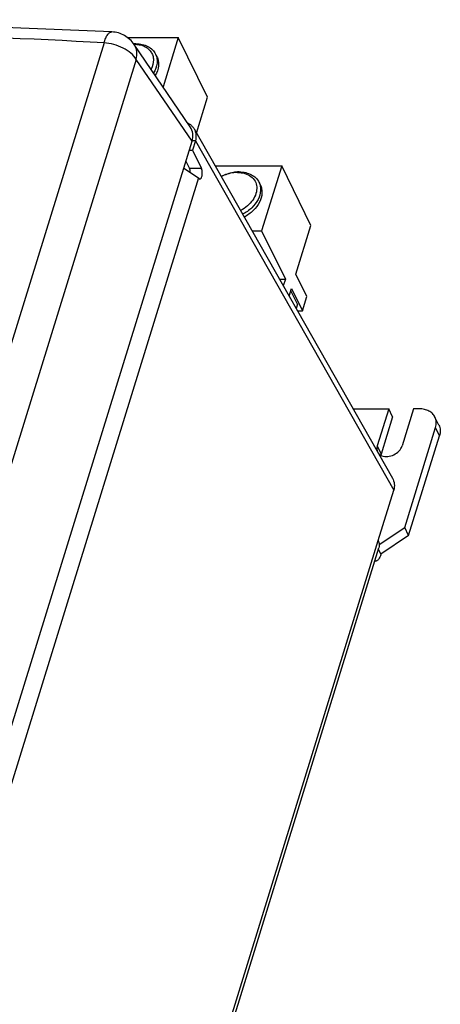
# Model space of a CAD drawing. Header units: inches. Extents: x 0 to 22, y 0 to 17.
# Tile 71 of 71: x 16.557 to 17.183, y 14.121 to 15.587. Entities that reach past the tile are written whole.
import ezdxf

# ---------------------------------------------------------------- set-up
doc = ezdxf.new("R2010")
doc.units = ezdxf.units.IN
doc.header["$LTSCALE"] = 1.21
doc.header["$MEASUREMENT"] = 0
doc.layers.get('0').update_dxf_attribs({"linetype": 'CONTINUOUS'})
doc.layers.add('AXIS_PART', color=7, linetype='CONTINUOUS')

msp = doc.modelspace()

# ---------------------------------------------------------------- linework, layer by layer
at = {"color": 7, "linetype": 'CONTINUOUS'}
for p, q in [((16.6941, 15.5692), (16.6941, 15.5692)), ((16.7168, 15.5607), (16.7929, 15.5607)), ((16.7929, 15.5607), (16.7702, 15.4873)), ((16.8365, 15.4719), (16.7929, 15.5607)), ((16.7273, 15.5514), (16.7272, 15.5514)), ((16.8108, 15.4278), (16.7272, 15.5505)), ((16.759, 15.5362), (16.7611, 15.532)), ((16.82, 15.4186), (16.8365, 15.4719)), ((16.1075, 13.1218), (16.8134, 15.4062)), ((16.8184, 15.4071), (16.8134, 15.4071)), ((16.8094, 15.393), (16.814, 15.393)), ((16.8043, 15.3766), (16.8096, 15.3658)), ((16.8477, 15.3699), (16.947, 15.3699)), ((16.947, 15.3699), (16.917, 15.2729)), ((16.9906, 15.2811), (16.947, 15.3699)), ((16.9131, 15.3453), (16.9152, 15.3411)), ((16.968, 15.2082), (16.9906, 15.2811)), ((16.9028, 15.2729), (16.917, 15.2729)), ((16.917, 15.2729), (16.9525, 15.2007)), ((16.9843, 15.1749), (16.968, 15.2082)), ((16.9438, 15.2007), (16.9525, 15.2007)), ((16.9525, 15.2007), (16.9494, 15.1908)), ((16.958, 15.1757), (16.9616, 15.1872)), ((16.9616, 15.1872), (16.9779, 15.154)), ((16.9779, 15.154), (16.9843, 15.1749)), ((16.9703, 15.154), (16.9779, 15.154)), ((17.1519, 15.0078), (17.1434, 15.0078)), ((17.1812, 14.9836), (17.1753, 14.9956)), ((17.1302, 14.8312), (17.1762, 14.9798)), ((17.0922, 14.8056), (17.1302, 14.8312)), ((17.1361, 14.8192), (17.1302, 14.8312)), ((17.0949, 14.7914), (17.0913, 14.7988))]:
    msp.add_line(p, q, dxfattribs=at)
at = {"color": 9, "linetype": 'CONTINUOUS'}
for p, q in [((16.6823, 15.5529), (16.0014, 13.3496)), ((16.7302, 15.5282), (16.0493, 13.3249)), ((16.8134, 15.4062), (16.7302, 15.5282)), ((16.8184, 15.4071), (17.1139, 14.8868)), ((16.8273, 15.3658), (16.8096, 15.3658)), ((17.1821, 14.9678), (17.1762, 14.9798)), ((16.3928, 12.5534), (17.0907, 14.8116))]:
    msp.add_line(p, q, dxfattribs=at)
at = {"color": 3, "linetype": 'CONTINUOUS'}
for p, q in [((16.8165, 15.4247), (17.1121, 14.9044)), ((16.8184, 15.4071), (16.814, 15.393)), ((16.814, 15.393), (16.8273, 15.3658)), ((16.8231, 15.352), (16.4747, 14.2249)), ((16.8011, 15.3662), (16.8231, 15.352)), ((16.8252, 15.3501), (16.826, 15.3503)), ((17.1361, 14.8192), (17.1821, 14.9678)), ((17.0907, 14.8116), (17.1139, 14.8868)), ((17.1361, 14.8192), (17.0949, 14.7914)), ((16.3941, 12.5427), (17.0919, 14.8009))]:
    msp.add_line(p, q, dxfattribs=at)
at = {"color": 7, "linetype": 'CONTINUOUS'}
msp.add_lwpolyline([(16.6941, 15.5692), (16.3613, 15.5827), (16.0278, 15.5873), (15.6994, 15.5827), (15.3813, 15.5692)], dxfattribs=at)
for centre, radius, start, end in [((16.7298, 15.5004), 0.0511, 92.9787, 93.5473), ((16.7273, 15.5073), 0.0435, 90.1308, 90.3328), ((16.7297, 15.502), 0.0495, 90.0127, 92.8764), ((16.8838, 15.3112), 0.0495, 90.0127, 92.8764)]:
    msp.add_arc(centre, radius, start, end, dxfattribs=at)
at = {"color": 3, "linetype": 'CONTINUOUS'}
msp.add_arc((17.0864, 14.7851), 0.00424, 261.9119, 269.9252, dxfattribs=at)
at = {"color": 7, "linetype": 'CONTINUOUS'}
msp.add_ellipse((16.7738, 15.406), major_axis=(0.0386, 0.0191), ratio=0.71823, start_param=-0.597649, end_param=0.099981, dxfattribs=at)
at = {"color": 9, "linetype": 'CONTINUOUS'}
for points, knots in [([(16.6823, 15.5529), (16.4599, 15.5649), (16.0213, 15.5772), (15.5827, 15.5653), (15.3672, 15.5529)], [0, 0, 0, 0, 0.507848, 1, 1, 1, 1]), ([(16.6823, 15.5529), (16.6831, 15.5553), (16.6845, 15.5595), (16.687, 15.5642), (16.6892, 15.5669), (16.6908, 15.5682), (16.6924, 15.5691), (16.6935, 15.5692), (16.6941, 15.5692)], [0, 0, 0, 0, 0.349464, 0.629977, 0.743538, 0.840691, 0.92437, 1, 1, 1, 1]), ([(16.7302, 15.5282), (16.7282, 15.5317), (16.7222, 15.5382), (16.7107, 15.5456), (16.6971, 15.5509), (16.6872, 15.5526), (16.6823, 15.5529)], [0, 0, 0, 0, 0.215217, 0.465598, 0.734455, 1, 1, 1, 1]), ([(16.7302, 15.5282), (16.7312, 15.5321), (16.7318, 15.5382), (16.7299, 15.5457), (16.7282, 15.549), (16.7272, 15.5505)], [0, 0, 0, 0, 0.519723, 0.76288, 1, 1, 1, 1])]:
    msp.add_open_spline(points, degree=3, knots=knots, dxfattribs=at)
at = {"color": 7, "linetype": 'CONTINUOUS'}
for points, knots in [([(16.7272, 15.5505), (16.7253, 15.5532), (16.721, 15.5582), (16.713, 15.564), (16.7039, 15.5679), (16.6974, 15.569), (16.6941, 15.5692)], [0, 0, 0, 0, 0.249924, 0.49987, 0.749812, 1, 1, 1, 1]), ([(16.7273, 15.5508), (16.7323, 15.5508), (16.7397, 15.5495), (16.7479, 15.5446), (16.7524, 15.5397), (16.7552, 15.5339), (16.7565, 15.5249), (16.7545, 15.518), (16.7523, 15.5138)], [0, 0, 0, 0, 0.272747, 0.396124, 0.513006, 0.627615, 0.744838, 1, 1, 1, 1]), ([(16.7297, 15.5515), (16.7329, 15.5515), (16.7392, 15.5509), (16.7477, 15.5479), (16.7546, 15.543), (16.7579, 15.5385), (16.759, 15.5362)], [0, 0, 0, 0, 0.277959, 0.534951, 0.773145, 1, 1, 1, 1]), ([(16.759, 15.5362), (16.76, 15.5341), (16.7615, 15.5296), (16.7617, 15.5198), (16.7589, 15.5124), (16.7562, 15.508)], [0, 0, 0, 0, 0.231889, 0.472629, 1, 1, 1, 1]), ([(16.7611, 15.532), (16.7621, 15.53), (16.7635, 15.5256), (16.7638, 15.516), (16.7612, 15.5088), (16.7587, 15.5045)], [0, 0, 0, 0, 0.232497, 0.473496, 1, 1, 1, 1]), ([(16.8109, 15.3599), (16.8108, 15.361), (16.8106, 15.3631), (16.81, 15.365), (16.8096, 15.3658)], [0, 0, 0, 0, 0.544542, 1, 1, 1, 1]), ([(16.8813, 15.3606), (16.8793, 15.3605), (16.8708, 15.3595), (16.8626, 15.3566), (16.8569, 15.3536)], [0, 0, 0, 0, 0.243305, 1, 1, 1, 1]), ([(16.8813, 15.3599), (16.8793, 15.3599), (16.8709, 15.3593), (16.8626, 15.3565), (16.857, 15.3535)], [0, 0, 0, 0, 0.241731, 1, 1, 1, 1]), ([(16.8813, 15.3599), (16.885, 15.3599), (16.8921, 15.359), (16.9014, 15.3546), (16.9079, 15.3473), (16.9105, 15.338), (16.9091, 15.328), (16.9041, 15.3182), (16.8961, 15.3095), (16.8894, 15.3049), (16.8857, 15.303)], [0, 0, 0, 0, 0.131233, 0.249717, 0.358993, 0.467277, 0.583355, 0.711891, 0.852278, 1, 1, 1, 1]), ([(16.8838, 15.3606), (16.887, 15.3606), (16.8932, 15.36), (16.9018, 15.357), (16.9087, 15.3521), (16.912, 15.3477), (16.9131, 15.3453)], [0, 0, 0, 0, 0.277959, 0.534951, 0.773145, 1, 1, 1, 1]), ([(16.9131, 15.3453), (16.914, 15.3434), (16.9154, 15.3394), (16.9159, 15.3306), (16.9123, 15.3188), (16.9027, 15.3064), (16.8938, 15.3001), (16.8888, 15.2975)], [0, 0, 0, 0, 0.10527, 0.213898, 0.449218, 0.714426, 1, 1, 1, 1]), ([(16.9152, 15.3411), (16.9161, 15.3393), (16.9174, 15.3352), (16.918, 15.3264), (16.9144, 15.3147), (16.9049, 15.3024), (16.896, 15.296), (16.8911, 15.2934)], [0, 0, 0, 0, 0.105335, 0.214002, 0.4493, 0.714408, 1, 1, 1, 1]), ([(17.1753, 14.9956), (17.1744, 14.9975), (17.1718, 15.001), (17.1663, 15.0049), (17.1595, 15.0073), (17.1545, 15.0078), (17.1519, 15.0078)], [0, 0, 0, 0, 0.22686, 0.464999, 0.722169, 1, 1, 1, 1]), ([(17.1762, 14.9798), (17.177, 14.9825), (17.1778, 14.9879), (17.1765, 14.9933), (17.1753, 14.9956)], [0, 0, 0, 0, 0.517359, 1, 1, 1, 1])]:
    msp.add_open_spline(points, degree=3, knots=knots, dxfattribs=at)
msp.add_open_spline([(16.7273, 15.5508), (16.7272, 15.5508), (16.7272, 15.5508), (16.7272, 15.5508)], degree=3, dxfattribs=at)
at = {"color": 3, "linetype": 'CONTINUOUS'}
for points, knots in [([(16.8076, 15.4332), (16.8081, 15.433), (16.81, 15.4319), (16.8117, 15.4306), (16.8128, 15.4295)], [0, 0, 0, 0, 0.255002, 1, 1, 1, 1]), ([(16.8128, 15.4295), (16.8132, 15.4291), (16.8146, 15.4277), (16.8158, 15.426), (16.8165, 15.4247)], [0, 0, 0, 0, 0.252232, 1, 1, 1, 1]), ([(16.8165, 15.4247), (16.818, 15.4222), (16.8198, 15.4162), (16.8192, 15.4101), (16.8184, 15.4071)], [0, 0, 0, 0, 0.484063, 1, 1, 1, 1]), ([(16.8231, 15.352), (16.8232, 15.3517), (16.8235, 15.3512), (16.824, 15.3506), (16.8246, 15.3502), (16.825, 15.3501), (16.8252, 15.3501)], [0, 0, 0, 0, 0.314475, 0.581303, 0.804521, 1, 1, 1, 1]), ([(16.826, 15.3503), (16.8263, 15.3505), (16.827, 15.3513), (16.8281, 15.3535), (16.8287, 15.3571), (16.8287, 15.361), (16.8281, 15.364), (16.8276, 15.3653), (16.8273, 15.3658)], [0, 0, 0, 0, 0.077194, 0.179648, 0.447774, 0.746416, 0.883369, 1, 1, 1, 1]), ([(17.1812, 14.9836), (17.1824, 14.9813), (17.1837, 14.9759), (17.1829, 14.9705), (17.1821, 14.9678)], [0, 0, 0, 0, 0.482641, 1, 1, 1, 1]), ([(17.1121, 14.9044), (17.1135, 14.9019), (17.1153, 14.896), (17.1147, 14.8898), (17.1139, 14.8868)], [0, 0, 0, 0, 0.484063, 1, 1, 1, 1]), ([(17.0907, 14.8116), (17.0915, 14.8099), (17.0927, 14.8063), (17.0924, 14.8025), (17.0919, 14.8009)], [0, 0, 0, 0, 0.525758, 1, 1, 1, 1]), ([(17.0949, 14.7914), (17.0944, 14.7899), (17.0934, 14.7872), (17.0917, 14.7842), (17.0901, 14.7825), (17.0889, 14.7816), (17.0877, 14.781), (17.0868, 14.7809), (17.0864, 14.7809)], [0, 0, 0, 0, 0.331722, 0.605672, 0.72063, 0.822444, 0.914053, 1, 1, 1, 1])]:
    msp.add_open_spline(points, degree=3, knots=knots, dxfattribs=at)
at = {"layer": 'AXIS_PART', "color": 7, "linetype": 'CONTINUOUS'}
for p, q in [((16.9703, 15.1636), (16.9605, 15.1836)), ((16.9703, 15.1636), (16.9683, 15.1575)), ((17.0534, 15.0078), (17.1065, 15.0078)), ((17.1065, 15.0078), (17.0894, 14.9525)), ((17.1123, 14.9958), (17.1065, 15.0078)), ((17.1434, 15.0078), (17.1264, 14.9525))]:
    msp.add_line(p, q, dxfattribs=at)
at = {"layer": 'AXIS_PART', "color": 3, "linetype": 'CONTINUOUS'}
msp.add_line((17.1123, 14.9958), (17.0953, 14.9405), dxfattribs=at)
at = {"layer": 'AXIS_PART', "color": 9, "linetype": 'CONTINUOUS'}
msp.add_line((17.0894, 14.9525), (17.0953, 14.9405), dxfattribs=at)
at = {"layer": 'AXIS_PART', "color": 3, "linetype": 'CONTINUOUS'}
msp.add_arc((17.109, 14.9363), 0.0144, 162.7829, 169.9937, dxfattribs=at)
at = {"layer": 'AXIS_PART', "color": 7, "linetype": 'CONTINUOUS'}
for points, knots in [([(17.0894, 14.9525), (17.0889, 14.951), (17.0885, 14.948), (17.0892, 14.945), (17.0899, 14.9437)], [0, 0, 0, 0, 0.516994, 1, 1, 1, 1]), ([(17.0899, 14.9437), (17.0905, 14.9424), (17.0923, 14.9401), (17.0949, 14.9386), (17.0963, 14.938)], [0, 0, 0, 0, 0.483318, 1, 1, 1, 1]), ([(17.0963, 14.938), (17.099, 14.937), (17.1053, 14.9363), (17.1143, 14.939), (17.1221, 14.9444), (17.1255, 14.9498), (17.1264, 14.9525)], [0, 0, 0, 0, 0.235989, 0.499159, 0.76278, 1, 1, 1, 1])]:
    msp.add_open_spline(points, degree=3, knots=knots, dxfattribs=at)

doc.saveas('drawing.dxf')
